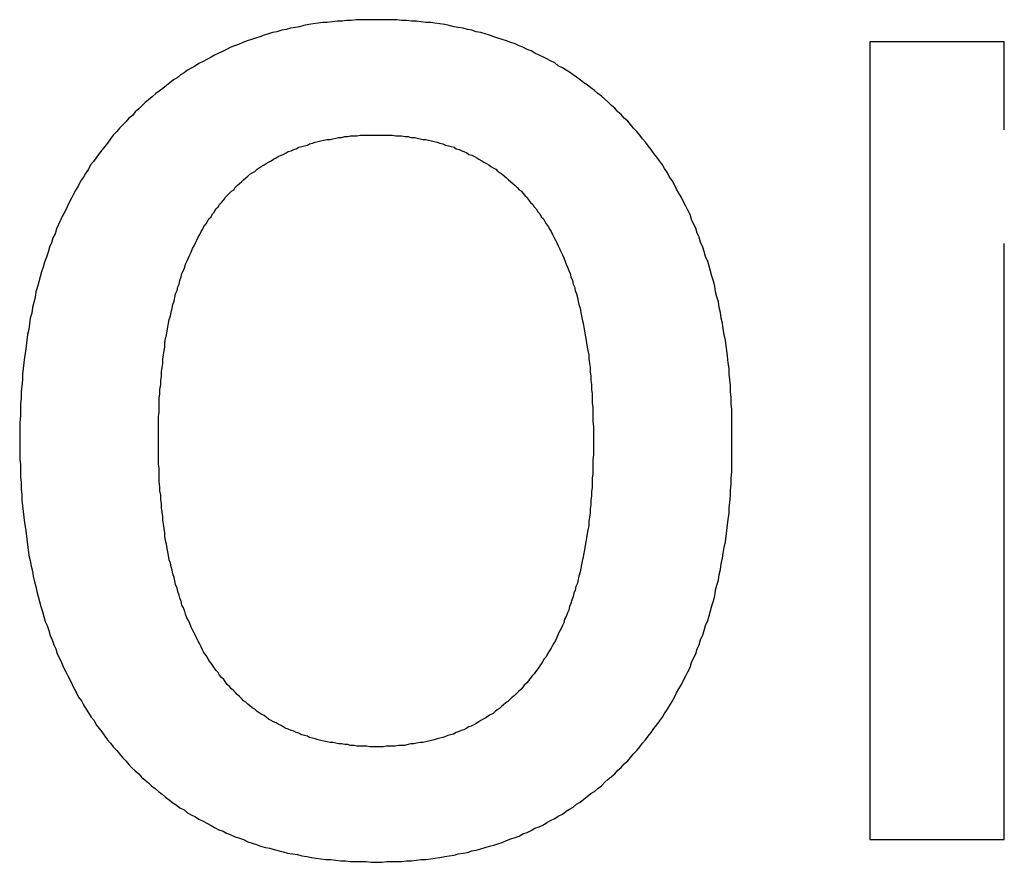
# Model space of a CAD drawing. Extents: x 0 to 420, y 0 to 297.
# Tile 18 of 27: x 175.36 to 176.75, y 130.13 to 131.32. Entities that reach past the tile are written whole.
import ezdxf

# ---------------------------------------------------------------- set-up
doc = ezdxf.new("R2010")
doc.units = 0
doc.layers.add('SICHTBAR__ISO_', color=7, linetype='CONTINUOUS')

msp = doc.modelspace()

# ---------------------------------------------------------------- linework, layer by layer
at = {"layer": 'SICHTBAR__ISO_'}
for p, q in [((176.5579, 131.2866), (176.5579, 130.161)), ((176.7475, 131.2866), (176.5579, 131.2866)), ((176.7475, 131.1627), (176.7475, 131.2866)), ((176.7475, 130.161), (176.7475, 131.0022)), ((176.5579, 130.161), (176.7475, 130.161))]:
    msp.add_line(p, q, dxfattribs=at)
for points in [[(175.861, 131.318, 0), (175.854, 131.318, 0), (175.847, 131.318, 0), (175.84, 131.318, 0), (175.833, 131.318, 0), (175.826, 131.317, 0), (175.819, 131.317, 0), (175.813, 131.316, 0), (175.806, 131.316, 0), (175.799, 131.315, 0), (175.792, 131.314, 0), (175.786, 131.314, 0), (175.779, 131.313, 0), (175.772, 131.312, 0), (175.766, 131.311, 0), (175.759, 131.31, 0), (175.753, 131.308, 0), (175.747, 131.307, 0), (175.74, 131.306, 0), (175.734, 131.304, 0), (175.728, 131.303, 0), (175.721, 131.301, 0), (175.715, 131.3, 0), (175.709, 131.298, 0), (175.703, 131.296, 0), (175.697, 131.294, 0), (175.691, 131.292, 0), (175.685, 131.29, 0), (175.679, 131.288, 0), (175.673, 131.286, 0), (175.667, 131.283, 0), (175.661, 131.281, 0), (175.656, 131.279, 0), (175.65, 131.276, 0), (175.644, 131.273, 0), (175.639, 131.271, 0), (175.633, 131.268, 0), (175.628, 131.265, 0), (175.622, 131.262, 0), (175.617, 131.259, 0), (175.611, 131.256, 0), (175.606, 131.253, 0), (175.601, 131.25, 0), (175.595, 131.247, 0), (175.59, 131.243, 0), (175.585, 131.24, 0), (175.58, 131.236, 0), (175.575, 131.233, 0), (175.57, 131.229, 0), (175.565, 131.225, 0), (175.56, 131.221, 0), (175.555, 131.217, 0), (175.55, 131.214, 0), (175.545, 131.209, 0), (175.54, 131.205, 0), (175.535, 131.201, 0), (175.531, 131.197, 0), (175.526, 131.192, 0), (175.521, 131.188, 0), (175.517, 131.183, 0), (175.512, 131.179, 0), (175.508, 131.174, 0), (175.503, 131.169, 0), (175.499, 131.165, 0), (175.495, 131.16, 0), (175.49, 131.155, 0), (175.486, 131.15, 0), (175.482, 131.144, 0), (175.478, 131.139, 0), (175.474, 131.134, 0), (175.47, 131.129, 0), (175.466, 131.123, 0), (175.462, 131.118, 0), (175.458, 131.113, 0), (175.455, 131.107, 0), (175.451, 131.101, 0), (175.448, 131.096, 0), (175.444, 131.09, 0), (175.441, 131.084, 0), (175.437, 131.078, 0), (175.434, 131.072, 0), (175.431, 131.066, 0), (175.428, 131.06, 0), (175.425, 131.054, 0), (175.422, 131.048, 0), (175.419, 131.042, 0), (175.416, 131.036, 0), (175.413, 131.029, 0), (175.41, 131.023, 0), (175.408, 131.016, 0), (175.405, 131.01, 0), (175.403, 131.003, 0), (175.4, 130.997, 0), (175.398, 130.99, 0), (175.396, 130.983, 0), (175.393, 130.976, 0), (175.391, 130.969, 0), (175.389, 130.962, 0), (175.387, 130.955, 0), (175.385, 130.948, 0), (175.383, 130.941, 0), (175.381, 130.934, 0), (175.38, 130.926, 0), (175.378, 130.919, 0), (175.376, 130.912, 0), (175.375, 130.904, 0), (175.373, 130.897, 0), (175.372, 130.889, 0), (175.371, 130.881, 0), (175.369, 130.874, 0), (175.368, 130.866, 0), (175.367, 130.858, 0), (175.366, 130.85, 0), (175.365, 130.842, 0), (175.364, 130.834, 0), (175.363, 130.826, 0), (175.362, 130.818, 0), (175.362, 130.81, 0), (175.361, 130.801, 0), (175.36, 130.793, 0), (175.36, 130.784, 0), (175.359, 130.776, 0), (175.359, 130.767, 0), (175.359, 130.759, 0), (175.358, 130.75, 0), (175.358, 130.741, 0), (175.358, 130.733, 0), (175.358, 130.724, 0)], [(176.363, 130.724, 0), (176.363, 130.733, 0), (176.363, 130.742, 0), (176.363, 130.75, 0), (176.363, 130.759, 0), (176.363, 130.768, 0), (176.362, 130.776, 0), (176.362, 130.785, 0), (176.361, 130.793, 0), (176.361, 130.802, 0), (176.36, 130.81, 0), (176.359, 130.818, 0), (176.359, 130.826, 0), (176.358, 130.834, 0), (176.357, 130.843, 0), (176.356, 130.851, 0), (176.355, 130.858, 0), (176.354, 130.866, 0), (176.352, 130.874, 0), (176.351, 130.882, 0), (176.35, 130.89, 0), (176.348, 130.897, 0), (176.347, 130.905, 0), (176.345, 130.912, 0), (176.344, 130.92, 0), (176.342, 130.927, 0), (176.34, 130.934, 0), (176.339, 130.942, 0), (176.337, 130.949, 0), (176.335, 130.956, 0), (176.333, 130.963, 0), (176.331, 130.97, 0), (176.329, 130.977, 0), (176.326, 130.984, 0), (176.324, 130.991, 0), (176.322, 130.997, 0), (176.319, 131.004, 0), (176.317, 131.011, 0), (176.314, 131.017, 0), (176.312, 131.024, 0), (176.309, 131.03, 0), (176.306, 131.036, 0), (176.304, 131.043, 0), (176.301, 131.049, 0), (176.298, 131.055, 0), (176.295, 131.061, 0), (176.292, 131.067, 0), (176.288, 131.073, 0), (176.285, 131.079, 0), (176.282, 131.085, 0), (176.279, 131.091, 0), (176.275, 131.096, 0), (176.272, 131.102, 0), (176.268, 131.108, 0), (176.265, 131.113, 0), (176.261, 131.119, 0), (176.257, 131.124, 0), (176.253, 131.129, 0), (176.249, 131.135, 0), (176.245, 131.14, 0), (176.241, 131.145, 0), (176.237, 131.15, 0), (176.233, 131.155, 0), (176.229, 131.16, 0), (176.224, 131.165, 0), (176.22, 131.17, 0), (176.216, 131.175, 0), (176.211, 131.179, 0), (176.207, 131.184, 0), (176.202, 131.188, 0), (176.198, 131.193, 0), (176.193, 131.197, 0), (176.188, 131.202, 0), (176.184, 131.206, 0), (176.179, 131.21, 0), (176.174, 131.214, 0), (176.169, 131.218, 0), (176.164, 131.222, 0), (176.159, 131.226, 0), (176.154, 131.229, 0), (176.149, 131.233, 0), (176.144, 131.237, 0), (176.139, 131.24, 0), (176.134, 131.244, 0), (176.129, 131.247, 0), (176.124, 131.25, 0), (176.118, 131.253, 0), (176.113, 131.257, 0), (176.107, 131.26, 0), (176.102, 131.263, 0), (176.097, 131.265, 0), (176.091, 131.268, 0), (176.085, 131.271, 0), (176.08, 131.274, 0), (176.074, 131.276, 0), (176.068, 131.279, 0), (176.063, 131.281, 0), (176.057, 131.284, 0), (176.051, 131.286, 0), (176.045, 131.288, 0), (176.039, 131.29, 0), (176.033, 131.292, 0), (176.027, 131.294, 0), (176.021, 131.296, 0), (176.015, 131.298, 0), (176.009, 131.3, 0), (176.002, 131.301, 0), (175.996, 131.303, 0), (175.99, 131.304, 0), (175.984, 131.306, 0), (175.977, 131.307, 0), (175.971, 131.308, 0), (175.964, 131.31, 0), (175.958, 131.311, 0), (175.951, 131.312, 0), (175.944, 131.313, 0), (175.938, 131.314, 0), (175.931, 131.314, 0), (175.924, 131.315, 0), (175.918, 131.316, 0), (175.911, 131.316, 0), (175.904, 131.317, 0), (175.897, 131.317, 0), (175.89, 131.318, 0), (175.883, 131.318, 0), (175.876, 131.318, 0), (175.869, 131.318, 0), (175.861, 131.318, 0)], [(175.554, 130.724, 0), (175.554, 130.731, 0), (175.554, 130.738, 0), (175.554, 130.744, 0), (175.554, 130.751, 0), (175.554, 130.758, 0), (175.555, 130.764, 0), (175.555, 130.771, 0), (175.555, 130.777, 0), (175.555, 130.784, 0), (175.556, 130.79, 0), (175.556, 130.796, 0), (175.557, 130.803, 0), (175.557, 130.809, 0), (175.558, 130.815, 0), (175.558, 130.821, 0), (175.559, 130.827, 0), (175.56, 130.833, 0), (175.56, 130.839, 0), (175.561, 130.845, 0), (175.562, 130.851, 0), (175.563, 130.856, 0), (175.563, 130.862, 0), (175.564, 130.868, 0), (175.565, 130.873, 0), (175.566, 130.879, 0), (175.567, 130.884, 0), (175.568, 130.89, 0), (175.569, 130.895, 0), (175.571, 130.9, 0), (175.572, 130.905, 0), (175.573, 130.911, 0), (175.574, 130.916, 0), (175.576, 130.921, 0), (175.577, 130.926, 0), (175.578, 130.931, 0), (175.58, 130.936, 0), (175.581, 130.941, 0), (175.583, 130.945, 0), (175.584, 130.95, 0), (175.586, 130.955, 0), (175.587, 130.96, 0), (175.589, 130.964, 0), (175.591, 130.969, 0), (175.592, 130.973, 0), (175.594, 130.977, 0), (175.596, 130.982, 0), (175.598, 130.986, 0), (175.6, 130.99, 0), (175.602, 130.995, 0), (175.604, 130.999, 0), (175.606, 131.003, 0), (175.608, 131.007, 0), (175.61, 131.011, 0), (175.612, 131.015, 0), (175.614, 131.019, 0), (175.616, 131.022, 0), (175.618, 131.026, 0), (175.621, 131.03, 0), (175.623, 131.033, 0), (175.625, 131.037, 0), (175.628, 131.04, 0), (175.63, 131.044, 0), (175.633, 131.047, 0), (175.635, 131.051, 0), (175.638, 131.054, 0), (175.64, 131.057, 0), (175.643, 131.06, 0), (175.646, 131.064, 0), (175.648, 131.067, 0), (175.651, 131.07, 0), (175.654, 131.073, 0), (175.657, 131.076, 0), (175.66, 131.078, 0), (175.662, 131.081, 0), (175.665, 131.084, 0), (175.668, 131.087, 0), (175.671, 131.089, 0), (175.674, 131.092, 0), (175.677, 131.095, 0), (175.68, 131.097, 0), (175.683, 131.1, 0), (175.686, 131.102, 0), (175.69, 131.104, 0), (175.693, 131.107, 0), (175.696, 131.109, 0), (175.699, 131.111, 0), (175.703, 131.113, 0), (175.706, 131.115, 0), (175.709, 131.117, 0), (175.713, 131.119, 0), (175.716, 131.121, 0), (175.72, 131.123, 0), (175.723, 131.125, 0), (175.727, 131.127, 0), (175.73, 131.128, 0), (175.734, 131.13, 0), (175.737, 131.132, 0), (175.741, 131.133, 0), (175.745, 131.135, 0), (175.748, 131.136, 0), (175.752, 131.138, 0), (175.756, 131.139, 0), (175.76, 131.14, 0), (175.764, 131.141, 0), (175.767, 131.143, 0), (175.771, 131.144, 0), (175.775, 131.145, 0), (175.779, 131.146, 0), (175.783, 131.147, 0), (175.787, 131.148, 0), (175.792, 131.149, 0), (175.796, 131.149, 0), (175.8, 131.15, 0), (175.804, 131.151, 0), (175.808, 131.152, 0), (175.812, 131.152, 0), (175.817, 131.153, 0), (175.821, 131.153, 0), (175.825, 131.154, 0), (175.83, 131.154, 0), (175.834, 131.154, 0), (175.839, 131.155, 0), (175.843, 131.155, 0), (175.848, 131.155, 0), (175.852, 131.155, 0), (175.857, 131.155, 0), (175.861, 131.155, 0)], [(175.861, 131.155, 0), (175.866, 131.155, 0), (175.871, 131.155, 0), (175.875, 131.155, 0), (175.88, 131.155, 0), (175.884, 131.155, 0), (175.889, 131.154, 0), (175.893, 131.154, 0), (175.897, 131.154, 0), (175.902, 131.153, 0), (175.906, 131.153, 0), (175.91, 131.152, 0), (175.915, 131.152, 0), (175.919, 131.151, 0), (175.923, 131.15, 0), (175.927, 131.149, 0), (175.931, 131.149, 0), (175.935, 131.148, 0), (175.939, 131.147, 0), (175.943, 131.146, 0), (175.947, 131.145, 0), (175.951, 131.144, 0), (175.955, 131.143, 0), (175.959, 131.141, 0), (175.963, 131.14, 0), (175.967, 131.139, 0), (175.971, 131.138, 0), (175.974, 131.136, 0), (175.978, 131.135, 0), (175.982, 131.133, 0), (175.985, 131.132, 0), (175.989, 131.13, 0), (175.992, 131.128, 0), (175.996, 131.127, 0), (176, 131.125, 0), (176.003, 131.123, 0), (176.006, 131.121, 0), (176.01, 131.119, 0), (176.013, 131.117, 0), (176.017, 131.115, 0), (176.02, 131.113, 0), (176.023, 131.111, 0), (176.026, 131.109, 0), (176.03, 131.107, 0), (176.033, 131.104, 0), (176.036, 131.102, 0), (176.039, 131.1, 0), (176.042, 131.097, 0), (176.045, 131.095, 0), (176.048, 131.092, 0), (176.051, 131.089, 0), (176.054, 131.087, 0), (176.057, 131.084, 0), (176.06, 131.081, 0), (176.063, 131.078, 0), (176.066, 131.076, 0), (176.068, 131.073, 0), (176.071, 131.07, 0), (176.074, 131.067, 0), (176.076, 131.064, 0), (176.079, 131.06, 0), (176.082, 131.057, 0), (176.084, 131.054, 0), (176.087, 131.051, 0), (176.089, 131.047, 0), (176.092, 131.044, 0), (176.094, 131.04, 0), (176.097, 131.037, 0), (176.099, 131.033, 0), (176.101, 131.03, 0), (176.104, 131.026, 0), (176.106, 131.022, 0), (176.108, 131.019, 0), (176.11, 131.015, 0), (176.112, 131.011, 0), (176.114, 131.007, 0), (176.116, 131.003, 0), (176.118, 130.999, 0), (176.12, 130.995, 0), (176.122, 130.99, 0), (176.124, 130.986, 0), (176.126, 130.982, 0), (176.128, 130.977, 0), (176.129, 130.973, 0), (176.131, 130.969, 0), (176.133, 130.964, 0), (176.135, 130.96, 0), (176.136, 130.955, 0), (176.138, 130.95, 0), (176.139, 130.945, 0), (176.141, 130.941, 0), (176.142, 130.936, 0), (176.144, 130.931, 0), (176.145, 130.926, 0), (176.146, 130.921, 0), (176.147, 130.916, 0), (176.149, 130.911, 0), (176.15, 130.905, 0), (176.151, 130.9, 0), (176.152, 130.895, 0), (176.153, 130.89, 0), (176.154, 130.884, 0), (176.155, 130.879, 0), (176.156, 130.873, 0), (176.157, 130.868, 0), (176.158, 130.862, 0), (176.159, 130.856, 0), (176.16, 130.851, 0), (176.161, 130.845, 0), (176.161, 130.839, 0), (176.162, 130.833, 0), (176.163, 130.827, 0), (176.163, 130.821, 0), (176.164, 130.815, 0), (176.164, 130.809, 0), (176.165, 130.803, 0), (176.165, 130.796, 0), (176.166, 130.79, 0), (176.166, 130.784, 0), (176.166, 130.777, 0), (176.167, 130.771, 0), (176.167, 130.764, 0), (176.167, 130.758, 0), (176.167, 130.751, 0), (176.168, 130.744, 0), (176.168, 130.738, 0), (176.168, 130.731, 0), (176.168, 130.724, 0)], [(175.358, 130.724, 0), (175.358, 130.715, 0), (175.358, 130.707, 0), (175.358, 130.698, 0), (175.359, 130.69, 0), (175.359, 130.681, 0), (175.359, 130.673, 0), (175.36, 130.665, 0), (175.36, 130.656, 0), (175.361, 130.648, 0), (175.361, 130.64, 0), (175.362, 130.632, 0), (175.363, 130.624, 0), (175.364, 130.616, 0), (175.365, 130.608, 0), (175.366, 130.6, 0), (175.367, 130.593, 0), (175.368, 130.585, 0), (175.369, 130.577, 0), (175.37, 130.57, 0), (175.371, 130.562, 0), (175.373, 130.555, 0), (175.374, 130.547, 0), (175.376, 130.54, 0), (175.377, 130.533, 0), (175.379, 130.525, 0), (175.381, 130.518, 0), (175.382, 130.511, 0), (175.384, 130.504, 0), (175.386, 130.497, 0), (175.388, 130.49, 0), (175.39, 130.483, 0), (175.392, 130.476, 0), (175.394, 130.469, 0), (175.397, 130.463, 0), (175.399, 130.456, 0), (175.401, 130.449, 0), (175.404, 130.443, 0), (175.406, 130.436, 0), (175.409, 130.43, 0), (175.411, 130.423, 0), (175.414, 130.417, 0), (175.417, 130.411, 0), (175.42, 130.404, 0), (175.423, 130.398, 0), (175.426, 130.392, 0), (175.429, 130.386, 0), (175.432, 130.38, 0), (175.435, 130.374, 0), (175.438, 130.368, 0), (175.441, 130.362, 0), (175.445, 130.357, 0), (175.448, 130.351, 0), (175.452, 130.345, 0), (175.455, 130.34, 0), (175.459, 130.334, 0), (175.463, 130.329, 0), (175.466, 130.323, 0), (175.47, 130.318, 0), (175.474, 130.313, 0), (175.478, 130.307, 0), (175.482, 130.302, 0), (175.486, 130.297, 0), (175.49, 130.292, 0), (175.495, 130.287, 0), (175.499, 130.282, 0), (175.503, 130.277, 0), (175.508, 130.272, 0), (175.512, 130.267, 0), (175.516, 130.263, 0), (175.521, 130.258, 0), (175.526, 130.254, 0), (175.53, 130.249, 0), (175.535, 130.245, 0), (175.54, 130.241, 0), (175.544, 130.237, 0), (175.549, 130.233, 0), (175.554, 130.229, 0), (175.559, 130.225, 0), (175.564, 130.221, 0), (175.569, 130.217, 0), (175.574, 130.213, 0), (175.579, 130.21, 0), (175.584, 130.206, 0), (175.59, 130.203, 0), (175.595, 130.199, 0), (175.6, 130.196, 0), (175.606, 130.193, 0), (175.611, 130.19, 0), (175.617, 130.187, 0), (175.622, 130.184, 0), (175.628, 130.181, 0), (175.633, 130.178, 0), (175.639, 130.175, 0), (175.645, 130.173, 0), (175.65, 130.17, 0), (175.656, 130.168, 0), (175.662, 130.165, 0), (175.668, 130.163, 0), (175.674, 130.161, 0), (175.68, 130.158, 0), (175.686, 130.156, 0), (175.692, 130.154, 0), (175.698, 130.152, 0), (175.705, 130.15, 0), (175.711, 130.149, 0), (175.717, 130.147, 0), (175.724, 130.145, 0), (175.73, 130.144, 0), (175.736, 130.142, 0), (175.743, 130.141, 0), (175.75, 130.14, 0), (175.756, 130.138, 0), (175.763, 130.137, 0), (175.77, 130.136, 0), (175.776, 130.135, 0), (175.783, 130.134, 0), (175.79, 130.133, 0), (175.797, 130.133, 0), (175.804, 130.132, 0), (175.811, 130.131, 0), (175.818, 130.131, 0), (175.825, 130.13, 0), (175.832, 130.13, 0), (175.839, 130.13, 0), (175.847, 130.13, 0), (175.854, 130.129, 0), (175.861, 130.129, 0)], [(175.861, 130.292, 0), (175.857, 130.292, 0), (175.852, 130.292, 0), (175.848, 130.293, 0), (175.843, 130.293, 0), (175.839, 130.293, 0), (175.834, 130.293, 0), (175.83, 130.294, 0), (175.825, 130.294, 0), (175.821, 130.295, 0), (175.817, 130.295, 0), (175.812, 130.296, 0), (175.808, 130.296, 0), (175.804, 130.297, 0), (175.8, 130.298, 0), (175.796, 130.298, 0), (175.792, 130.299, 0), (175.787, 130.3, 0), (175.783, 130.301, 0), (175.779, 130.302, 0), (175.775, 130.303, 0), (175.771, 130.304, 0), (175.767, 130.305, 0), (175.764, 130.307, 0), (175.76, 130.308, 0), (175.756, 130.309, 0), (175.752, 130.311, 0), (175.748, 130.312, 0), (175.745, 130.314, 0), (175.741, 130.315, 0), (175.737, 130.317, 0), (175.734, 130.318, 0), (175.73, 130.32, 0), (175.727, 130.322, 0), (175.723, 130.324, 0), (175.72, 130.326, 0), (175.716, 130.327, 0), (175.713, 130.329, 0), (175.709, 130.331, 0), (175.706, 130.334, 0), (175.703, 130.336, 0), (175.699, 130.338, 0), (175.696, 130.34, 0), (175.693, 130.342, 0), (175.69, 130.345, 0), (175.686, 130.347, 0), (175.683, 130.35, 0), (175.68, 130.352, 0), (175.677, 130.355, 0), (175.674, 130.357, 0), (175.671, 130.36, 0), (175.668, 130.363, 0), (175.665, 130.366, 0), (175.662, 130.369, 0), (175.66, 130.371, 0), (175.657, 130.374, 0), (175.654, 130.377, 0), (175.651, 130.38, 0), (175.648, 130.384, 0), (175.646, 130.387, 0), (175.643, 130.39, 0), (175.64, 130.393, 0), (175.638, 130.397, 0), (175.635, 130.4, 0), (175.633, 130.403, 0), (175.63, 130.407, 0), (175.628, 130.41, 0), (175.625, 130.414, 0), (175.623, 130.418, 0), (175.621, 130.421, 0), (175.618, 130.425, 0), (175.616, 130.429, 0), (175.614, 130.433, 0), (175.612, 130.437, 0), (175.61, 130.441, 0), (175.608, 130.445, 0), (175.606, 130.449, 0), (175.604, 130.453, 0), (175.602, 130.457, 0), (175.6, 130.461, 0), (175.598, 130.466, 0), (175.596, 130.47, 0), (175.594, 130.474, 0), (175.592, 130.479, 0), (175.591, 130.483, 0), (175.589, 130.488, 0), (175.587, 130.492, 0), (175.586, 130.497, 0), (175.584, 130.502, 0), (175.583, 130.506, 0), (175.581, 130.511, 0), (175.58, 130.516, 0), (175.578, 130.521, 0), (175.577, 130.526, 0), (175.576, 130.531, 0), (175.574, 130.536, 0), (175.573, 130.541, 0), (175.572, 130.546, 0), (175.571, 130.551, 0), (175.569, 130.556, 0), (175.568, 130.562, 0), (175.567, 130.567, 0), (175.566, 130.572, 0), (175.565, 130.578, 0), (175.564, 130.583, 0), (175.563, 130.589, 0), (175.563, 130.594, 0), (175.562, 130.6, 0), (175.561, 130.606, 0), (175.56, 130.612, 0), (175.56, 130.617, 0), (175.559, 130.623, 0), (175.558, 130.629, 0), (175.558, 130.635, 0), (175.557, 130.641, 0), (175.557, 130.647, 0), (175.556, 130.653, 0), (175.556, 130.659, 0), (175.555, 130.666, 0), (175.555, 130.672, 0), (175.555, 130.678, 0), (175.555, 130.685, 0), (175.554, 130.691, 0), (175.554, 130.697, 0), (175.554, 130.704, 0), (175.554, 130.711, 0), (175.554, 130.717, 0), (175.554, 130.724, 0)], [(176.168, 130.724, 0), (176.168, 130.717, 0), (176.168, 130.71, 0), (176.168, 130.704, 0), (176.167, 130.697, 0), (176.167, 130.69, 0), (176.167, 130.684, 0), (176.167, 130.677, 0), (176.166, 130.671, 0), (176.166, 130.665, 0), (176.166, 130.658, 0), (176.165, 130.652, 0), (176.165, 130.646, 0), (176.164, 130.64, 0), (176.164, 130.634, 0), (176.163, 130.628, 0), (176.163, 130.622, 0), (176.162, 130.616, 0), (176.161, 130.61, 0), (176.161, 130.604, 0), (176.16, 130.598, 0), (176.159, 130.593, 0), (176.158, 130.587, 0), (176.157, 130.581, 0), (176.156, 130.576, 0), (176.155, 130.57, 0), (176.154, 130.565, 0), (176.153, 130.56, 0), (176.152, 130.554, 0), (176.151, 130.549, 0), (176.15, 130.544, 0), (176.149, 130.539, 0), (176.147, 130.533, 0), (176.146, 130.528, 0), (176.145, 130.523, 0), (176.143, 130.518, 0), (176.142, 130.513, 0), (176.14, 130.509, 0), (176.139, 130.504, 0), (176.137, 130.499, 0), (176.136, 130.494, 0), (176.134, 130.49, 0), (176.133, 130.485, 0), (176.131, 130.481, 0), (176.129, 130.476, 0), (176.127, 130.472, 0), (176.126, 130.467, 0), (176.124, 130.463, 0), (176.122, 130.459, 0), (176.12, 130.455, 0), (176.118, 130.451, 0), (176.116, 130.446, 0), (176.114, 130.442, 0), (176.112, 130.438, 0), (176.11, 130.435, 0), (176.108, 130.431, 0), (176.105, 130.427, 0), (176.103, 130.423, 0), (176.101, 130.419, 0), (176.098, 130.416, 0), (176.096, 130.412, 0), (176.094, 130.409, 0), (176.091, 130.405, 0), (176.089, 130.402, 0), (176.086, 130.398, 0), (176.084, 130.395, 0), (176.081, 130.392, 0), (176.078, 130.388, 0), (176.076, 130.385, 0), (176.073, 130.382, 0), (176.07, 130.379, 0), (176.068, 130.376, 0), (176.065, 130.373, 0), (176.062, 130.37, 0), (176.059, 130.367, 0), (176.056, 130.364, 0), (176.053, 130.362, 0), (176.05, 130.359, 0), (176.047, 130.356, 0), (176.044, 130.354, 0), (176.041, 130.351, 0), (176.038, 130.349, 0), (176.035, 130.346, 0), (176.032, 130.344, 0), (176.029, 130.342, 0), (176.026, 130.339, 0), (176.022, 130.337, 0), (176.019, 130.335, 0), (176.016, 130.333, 0), (176.012, 130.331, 0), (176.009, 130.329, 0), (176.006, 130.327, 0), (176.002, 130.325, 0), (175.999, 130.323, 0), (175.995, 130.321, 0), (175.992, 130.32, 0), (175.988, 130.318, 0), (175.985, 130.316, 0), (175.981, 130.315, 0), (175.977, 130.313, 0), (175.974, 130.312, 0), (175.97, 130.31, 0), (175.966, 130.309, 0), (175.962, 130.308, 0), (175.958, 130.306, 0), (175.955, 130.305, 0), (175.951, 130.304, 0), (175.947, 130.303, 0), (175.943, 130.302, 0), (175.939, 130.301, 0), (175.935, 130.3, 0), (175.931, 130.299, 0), (175.927, 130.298, 0), (175.923, 130.298, 0), (175.918, 130.297, 0), (175.914, 130.296, 0), (175.91, 130.296, 0), (175.906, 130.295, 0), (175.901, 130.294, 0), (175.897, 130.294, 0), (175.893, 130.294, 0), (175.888, 130.293, 0), (175.884, 130.293, 0), (175.879, 130.293, 0), (175.875, 130.293, 0), (175.871, 130.292, 0), (175.866, 130.292, 0), (175.861, 130.292, 0)], [(175.861, 130.129, 0), (175.869, 130.129, 0), (175.876, 130.13, 0), (175.883, 130.13, 0), (175.89, 130.13, 0), (175.897, 130.13, 0), (175.904, 130.131, 0), (175.911, 130.131, 0), (175.918, 130.132, 0), (175.924, 130.133, 0), (175.931, 130.133, 0), (175.938, 130.134, 0), (175.944, 130.135, 0), (175.951, 130.136, 0), (175.958, 130.137, 0), (175.964, 130.138, 0), (175.971, 130.139, 0), (175.977, 130.141, 0), (175.984, 130.142, 0), (175.99, 130.143, 0), (175.996, 130.145, 0), (176.002, 130.146, 0), (176.009, 130.148, 0), (176.015, 130.15, 0), (176.021, 130.152, 0), (176.027, 130.153, 0), (176.033, 130.155, 0), (176.039, 130.157, 0), (176.045, 130.16, 0), (176.051, 130.162, 0), (176.057, 130.164, 0), (176.063, 130.166, 0), (176.068, 130.169, 0), (176.074, 130.171, 0), (176.08, 130.174, 0), (176.085, 130.177, 0), (176.091, 130.179, 0), (176.097, 130.182, 0), (176.102, 130.185, 0), (176.107, 130.188, 0), (176.113, 130.191, 0), (176.118, 130.194, 0), (176.124, 130.197, 0), (176.129, 130.201, 0), (176.134, 130.204, 0), (176.139, 130.207, 0), (176.144, 130.211, 0), (176.149, 130.214, 0), (176.154, 130.218, 0), (176.159, 130.222, 0), (176.164, 130.226, 0), (176.169, 130.229, 0), (176.174, 130.233, 0), (176.179, 130.237, 0), (176.184, 130.242, 0), (176.188, 130.246, 0), (176.193, 130.25, 0), (176.198, 130.254, 0), (176.202, 130.259, 0), (176.207, 130.263, 0), (176.211, 130.268, 0), (176.216, 130.272, 0), (176.22, 130.277, 0), (176.224, 130.282, 0), (176.229, 130.287, 0), (176.233, 130.292, 0), (176.237, 130.297, 0), (176.241, 130.302, 0), (176.245, 130.307, 0), (176.249, 130.312, 0), (176.253, 130.318, 0), (176.257, 130.323, 0), (176.261, 130.328, 0), (176.265, 130.334, 0), (176.268, 130.339, 0), (176.272, 130.345, 0), (176.275, 130.35, 0), (176.279, 130.356, 0), (176.282, 130.362, 0), (176.285, 130.368, 0), (176.288, 130.374, 0), (176.292, 130.38, 0), (176.295, 130.386, 0), (176.298, 130.392, 0), (176.301, 130.398, 0), (176.304, 130.404, 0), (176.306, 130.411, 0), (176.309, 130.417, 0), (176.312, 130.423, 0), (176.314, 130.43, 0), (176.317, 130.436, 0), (176.319, 130.443, 0), (176.322, 130.45, 0), (176.324, 130.456, 0), (176.326, 130.463, 0), (176.329, 130.47, 0), (176.331, 130.477, 0), (176.333, 130.484, 0), (176.335, 130.491, 0), (176.337, 130.498, 0), (176.339, 130.505, 0), (176.34, 130.513, 0), (176.342, 130.52, 0), (176.344, 130.527, 0), (176.345, 130.535, 0), (176.347, 130.542, 0), (176.348, 130.55, 0), (176.35, 130.558, 0), (176.351, 130.565, 0), (176.352, 130.573, 0), (176.354, 130.581, 0), (176.355, 130.589, 0), (176.356, 130.597, 0), (176.357, 130.605, 0), (176.358, 130.613, 0), (176.359, 130.621, 0), (176.359, 130.629, 0), (176.36, 130.637, 0), (176.361, 130.646, 0), (176.361, 130.654, 0), (176.362, 130.663, 0), (176.362, 130.671, 0), (176.363, 130.68, 0), (176.363, 130.689, 0), (176.363, 130.697, 0), (176.363, 130.706, 0), (176.363, 130.715, 0), (176.363, 130.724, 0)]]:
    msp.add_polyline3d(points, dxfattribs=at)

doc.saveas('drawing.dxf')
